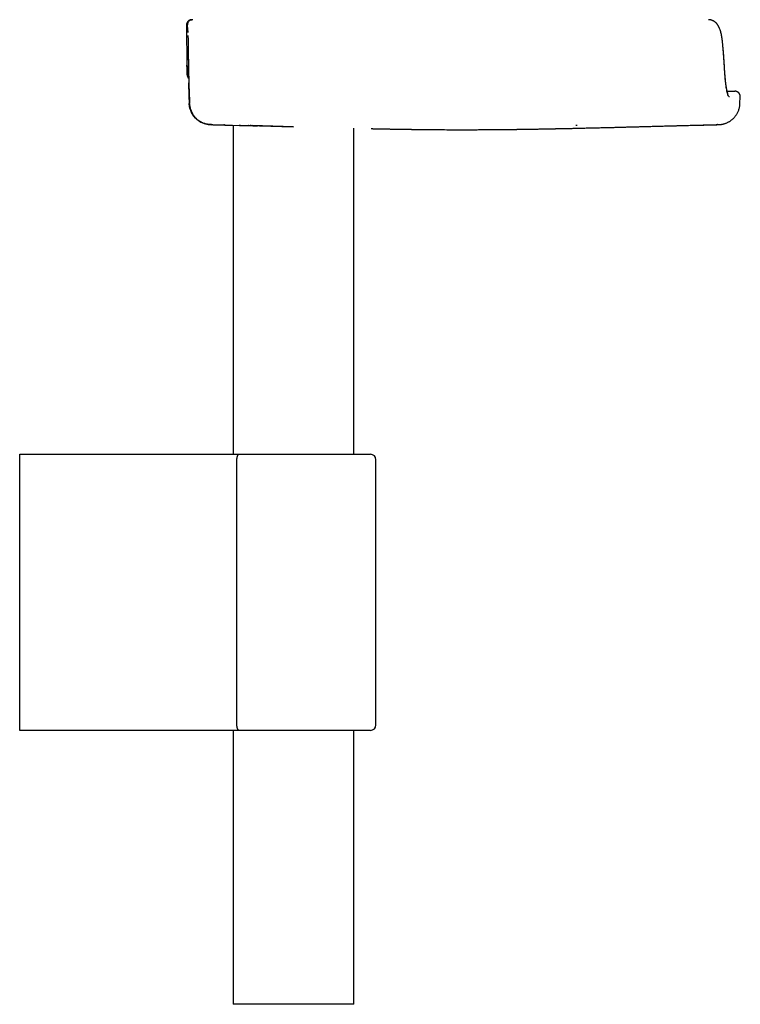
# Model space of a CAD drawing. Header units: millimetres. Extents: x 8 to 827, y 12 to 1643.
# Tile 60 of 134: x 696 to 827, y 883 to 1062. Entities that reach past the tile are written whole.
import ezdxf

# ---------------------------------------------------------------- set-up
doc = ezdxf.new("R2010")
doc.units = ezdxf.units.MM

msp = doc.modelspace()

# ---------------------------------------------------------------- linework, layer by layer
at = {"color": 7, "linetype": 'Continuous', "lineweight": 30}
for p, q in [((727.41, 1061.99), (727.5, 1062)), ((726.65, 1061), (726.66, 1060.2)), ((726.66, 1060.2), (726.73, 1060.2)), ((726.66, 1060.19), (726.66, 1060.2)), ((726.64, 1051.98), (726.64, 1051.98)), ((726.95, 1049.89), (726.95, 1049.86)), ((824.76, 1049), (826.15, 1049)), ((827.09, 1046.79), (827.13, 1047.97)), ((827.13, 1047.97), (827.13, 1047.97)), ((729.65, 1043.15), (729.56, 1043.19)), ((730.9, 1042.92), (731.13, 1042.91)), ((731.11, 1042.92), (731.04, 1042.92)), ((731.4, 1042.91), (732.05, 1042.89)), ((733.39, 1042.86), (733.31, 1042.86)), ((734.99, 1042.82), (734.99, 983)), ((736.12, 1042.8), (736.13, 1042.8)), ((736.83, 1042.78), (736.82, 1042.78)), ((737.68, 1042.75), (737.74, 1042.75)), ((737.74, 1042.76), (745.92, 1042.54)), ((737.78, 1042.76), (737.74, 1042.75)), ((738.24, 1042.74), (738.08, 1042.74)), ((745.93, 1042.54), (738.46, 1042.74)), ((756.89, 983), (756.89, 1042.26)), ((822.99, 1042.92), (822.94, 1042.92)), ((696.2, 982), (696.2, 983)), ((696.2, 983), (736.07, 983)), ((736.07, 983), (759.94, 983)), ((696.2, 933.8), (696.2, 982)), ((735.67, 933.8), (735.67, 982)), ((760.94, 933.8), (760.94, 982)), ((696.2, 932.8), (696.2, 933.8)), ((736.07, 932.8), (696.2, 932.8)), ((734.99, 932.8), (734.99, 883)), ((759.94, 932.8), (736.07, 932.8)), ((756.89, 883), (756.89, 932.8)), ((756.89, 883), (734.99, 883))]:
    msp.add_line(p, q, dxfattribs=at)
at = {"color": 7, "linetype": 'Continuous', "lineweight": 30, "flags": 128}
for points in [[(726.77, 1059.11), (726.77, 1059.11), (726.77, 1059.11)], [(726.63, 1051.98), (726.61, 1053.1), (726.59, 1053.72)], [(730.96, 1042.92), (733.89, 1042.85), (736.83, 1042.78)], [(733.39, 1042.86), (733.49, 1042.85), (733.6, 1042.85), (733.7, 1042.85), (733.81, 1042.85), (733.91, 1042.84), (734.02, 1042.84), (734.12, 1042.84), (734.23, 1042.84)]]:
    msp.add_lwpolyline(points, dxfattribs=at)
at = {"color": 7, "linetype": 'Continuous', "lineweight": 30}
for centre, radius, start, end in [((1176.52, 1063), 450.02, 180.2551, 180.6811), ((1176.29, 1063.29), 449.53, 180.5319, 182.1046), ((1176.28, 1063.25), 449.59, 181.6252, 182.1), ((1176.28, 1063.25), 449.59, 181.6257, 182.1), ((736.12, 1042.95), 0.15, 268.5766, 349.4725), ((759.94, 982), 1, 0, 90), ((759.94, 933.8), 1, 270, 0)]:
    msp.add_arc(centre, radius, start, end, dxfattribs=at)
for points, knots in [([(727.41, 1062), (727.4, 1061.99), (727.38, 1061.99), (727.35, 1061.99), (727.31, 1061.98), (727.26, 1061.97), (727.21, 1061.96), (727.16, 1061.94), (727.11, 1061.92), (727.05, 1061.89), (726.99, 1061.86), (726.93, 1061.82), (726.89, 1061.79), (726.84, 1061.75), (726.79, 1061.7), (726.73, 1061.64), (726.67, 1061.55), (726.61, 1061.45), (726.56, 1061.35), (726.53, 1061.24), (726.51, 1061.12), (726.51, 1061.04), (726.5, 1061)], [0, 0, 0, 0, 0.06677, 0.150419, 0.22623, 0.294404, 0.35522, 0.409076, 0.456545, 0.498459, 0.53601, 0.570828, 0.593537, 0.616857, 0.647055, 0.686343, 0.734504, 0.791042, 0.838448, 0.88955, 0.943669, 1, 1, 1, 1]), ([(727.65, 1062), (727.59, 1062), (727.47, 1061.99), (727.28, 1061.93), (727.1, 1061.84), (726.94, 1061.71), (726.81, 1061.55), (726.72, 1061.37), (726.66, 1061.18), (726.66, 1061.06), (726.65, 1061)], [0, 0, 0, 0, 0.11647, 0.239955, 0.368605, 0.5, 0.631396, 0.760045, 0.883531, 1, 1, 1, 1]), ([(823.89, 1058.1), (823.89, 1058.17), (823.87, 1058.3), (823.85, 1058.48), (823.83, 1058.64), (823.81, 1058.77), (823.79, 1058.89), (823.77, 1059), (823.75, 1059.08), (823.74, 1059.15), (823.73, 1059.2), (823.72, 1059.25), (823.71, 1059.32), (823.69, 1059.41), (823.67, 1059.5), (823.65, 1059.59), (823.63, 1059.66), (823.61, 1059.73), (823.59, 1059.81), (823.57, 1059.89), (823.54, 1059.98), (823.5, 1060.12), (823.43, 1060.3), (823.36, 1060.47), (823.31, 1060.58), (823.28, 1060.64), (823.25, 1060.7), (823.22, 1060.76), (823.18, 1060.84), (823.12, 1060.93), (823.05, 1061.04), (822.98, 1061.14), (822.9, 1061.24), (822.82, 1061.33), (822.75, 1061.41), (822.69, 1061.46), (822.63, 1061.51), (822.57, 1061.56), (822.51, 1061.61), (822.44, 1061.66), (822.35, 1061.72), (822.25, 1061.77), (822.16, 1061.82), (822.06, 1061.86), (821.98, 1061.89), (821.9, 1061.92), (821.84, 1061.94), (821.79, 1061.95), (821.73, 1061.96), (821.67, 1061.97), (821.59, 1061.99), (821.49, 1062), (821.43, 1062), (821.39, 1062)], [0, 0, 0, 0, 0.03139, 0.060022, 0.085873, 0.108918, 0.129134, 0.146891, 0.161643, 0.173374, 0.182179, 0.190812, 0.200501, 0.217867, 0.237042, 0.253756, 0.266083, 0.278722, 0.293767, 0.311006, 0.328397, 0.345441, 0.394735, 0.441875, 0.456232, 0.470051, 0.483217, 0.496618, 0.512452, 0.539711, 0.564429, 0.592483, 0.619641, 0.649441, 0.669491, 0.687156, 0.703331, 0.718928, 0.734564, 0.753435, 0.776515, 0.801463, 0.825421, 0.84766, 0.86598, 0.883268, 0.898132, 0.907009, 0.919157, 0.93456, 0.953192, 0.975019, 1, 1, 1, 1]), ([(726.51, 1061), (726.51, 1059.82), (726.53, 1057.45), (726.58, 1054.45), (726.62, 1052.61), (726.64, 1051.98)], [0, 0, 0, 0, 0.389464, 0.78839, 1, 1, 1, 1]), ([(726.66, 1060.19), (726.66, 1060.17), (726.66, 1060.11), (726.67, 1060.04), (726.69, 1059.96), (726.71, 1059.91), (726.72, 1059.88), (726.73, 1059.88)], [0, 0, 0, 0, 0.2497887, 0.4957796, 0.7390136, 0.9803133, 1, 1, 1, 1]), ([(726.75, 1059.99), (726.75, 1059.99), (726.75, 1059.99), (726.75, 1059.98), (726.75, 1059.95), (726.75, 1059.91), (726.76, 1059.84), (726.76, 1059.77), (726.76, 1059.71), (726.76, 1059.69)], [0, 0, 0, 0, 0.08921, 0.2075, 0.335593, 0.474081, 0.614101, 0.88347, 1, 1, 1, 1]), ([(824.26, 1053.56), (824.25, 1053.67), (824.24, 1053.88), (824.22, 1054.18), (824.2, 1054.46), (824.19, 1054.72), (824.17, 1054.96), (824.15, 1055.17), (824.14, 1055.36), (824.13, 1055.52), (824.12, 1055.66), (824.11, 1055.8), (824.1, 1055.92), (824.09, 1056.04), (824.08, 1056.14), (824.07, 1056.23), (824.07, 1056.32), (824.06, 1056.38), (824.06, 1056.42), (824.05, 1056.45), (824.05, 1056.48), (824.05, 1056.52), (824.04, 1056.56), (824.04, 1056.62), (824.03, 1056.7), (824.02, 1056.79), (824.01, 1056.9), (824, 1057.03), (823.99, 1057.2), (823.97, 1057.39), (823.95, 1057.61), (823.92, 1057.85), (823.9, 1058.02), (823.89, 1058.11)], [0, 0, 0, 0, 0.072026, 0.139055, 0.201083, 0.258105, 0.310115, 0.35711, 0.396822, 0.432068, 0.463291, 0.493228, 0.522348, 0.544929, 0.566992, 0.588538, 0.609233, 0.620336, 0.629615, 0.637069, 0.642697, 0.649037, 0.658687, 0.671897, 0.688667, 0.708998, 0.73289, 0.760346, 0.797999, 0.840788, 0.888715, 0.941785, 1, 1, 1, 1]), ([(823.99, 1057.14), (823.97, 1057.29), (823.94, 1057.61), (823.91, 1057.93), (823.89, 1058.1)], [0, 0, 0, 0, 0.452391, 1, 1, 1, 1]), ([(824.26, 1053.56), (824.25, 1053.65), (824.24, 1053.83), (824.22, 1054.08), (824.21, 1054.31), (824.2, 1054.52), (824.18, 1054.72), (824.17, 1054.89), (824.16, 1055.03), (824.15, 1055.16), (824.14, 1055.28), (824.13, 1055.41), (824.12, 1055.53), (824.11, 1055.65), (824.1, 1055.78), (824.09, 1055.91), (824.08, 1056.04), (824.07, 1056.16), (824.07, 1056.26), (824.06, 1056.32), (824.06, 1056.37), (824.05, 1056.4), (824.05, 1056.44), (824.05, 1056.47), (824.04, 1056.51), (824.04, 1056.56), (824.03, 1056.64), (824.02, 1056.74), (824.01, 1056.85), (824, 1056.99), (823.99, 1057.09), (823.99, 1057.14)], [0, 0, 0, 0, 0.076134, 0.146651, 0.211548, 0.270824, 0.324475, 0.3725, 0.412624, 0.447744, 0.48073, 0.514718, 0.549709, 0.58377, 0.618732, 0.654595, 0.691358, 0.727202, 0.757818, 0.771097, 0.783022, 0.793595, 0.802814, 0.81068, 0.820121, 0.835403, 0.856561, 0.883598, 0.916516, 0.955315, 1, 1, 1, 1]), ([(726.84, 1054.8), (726.85, 1054.18), (726.87, 1052.93), (726.9, 1051.68), (726.92, 1051.05)], [0, 0, 0, 0, 0.495407, 1, 1, 1, 1]), ([(825.19, 1047.97), (825.14, 1047.98), (825.04, 1048.02), (824.92, 1048.28), (824.81, 1048.62), (824.72, 1048.99), (824.62, 1049.53), (824.52, 1050.24), (824.42, 1051.19), (824.33, 1052.27), (824.27, 1053.07), (824.25, 1053.48)], [0, 0, 0, 0, 0.124762, 0.248195, 0.330863, 0.414557, 0.499899, 0.627918, 0.752368, 0.87561, 1, 1, 1, 1]), ([(824.87, 1048.67), (824.87, 1048.67), (824.87, 1048.67), (824.86, 1048.68), (824.86, 1048.69), (824.85, 1048.7), (824.85, 1048.71), (824.84, 1048.73), (824.84, 1048.75), (824.83, 1048.77), (824.82, 1048.79), (824.81, 1048.82), (824.8, 1048.84), (824.8, 1048.87), (824.79, 1048.89), (824.78, 1048.93), (824.77, 1048.97), (824.75, 1049.02), (824.74, 1049.08), (824.73, 1049.13), (824.72, 1049.17), (824.71, 1049.23), (824.7, 1049.28), (824.68, 1049.34), (824.67, 1049.4), (824.66, 1049.48), (824.64, 1049.55), (824.63, 1049.63), (824.61, 1049.73), (824.6, 1049.83), (824.58, 1049.94), (824.57, 1050.04), (824.55, 1050.13), (824.54, 1050.21), (824.54, 1050.27), (824.53, 1050.32), (824.53, 1050.35), (824.52, 1050.39), (824.52, 1050.43), (824.51, 1050.48), (824.5, 1050.54), (824.49, 1050.62), (824.48, 1050.72), (824.47, 1050.82), (824.46, 1050.95), (824.44, 1051.09), (824.43, 1051.27), (824.41, 1051.46), (824.39, 1051.69), (824.37, 1051.93), (824.35, 1052.19), (824.33, 1052.44), (824.31, 1052.69), (824.29, 1052.96), (824.27, 1053.25), (824.26, 1053.46), (824.26, 1053.56)], [0, 0, 0, 0, 0.01437, 0.034408, 0.048684, 0.062274, 0.074475, 0.085408, 0.097287, 0.110867, 0.124996, 0.138271, 0.150188, 0.160742, 0.171098, 0.186097, 0.20311, 0.221823, 0.239606, 0.255866, 0.2706, 0.28419, 0.300463, 0.316001, 0.332681, 0.352139, 0.369377, 0.388329, 0.409006, 0.431006, 0.45498, 0.475786, 0.493411, 0.507847, 0.519356, 0.528903, 0.534335, 0.539498, 0.54662, 0.555907, 0.56736, 0.580982, 0.596775, 0.614741, 0.634883, 0.657202, 0.684785, 0.715101, 0.748151, 0.783932, 0.82244, 0.854606, 0.888449, 0.923966, 0.96115, 1, 1, 1, 1]), ([(726.64, 1051.98), (726.64, 1051.92), (726.65, 1051.81), (726.69, 1051.65), (726.76, 1051.52), (726.81, 1051.43), (726.84, 1051.4), (726.84, 1051.39)], [0, 0, 0, 0, 0.272777, 0.531146, 0.76874, 0.980717, 1, 1, 1, 1]), ([(726.81, 1051.79), (726.81, 1051.79), (726.81, 1051.79), (726.82, 1051.78), (726.82, 1051.76), (726.82, 1051.73), (726.82, 1051.68), (726.83, 1051.61), (726.83, 1051.52), (726.84, 1051.43), (726.84, 1051.36), (726.84, 1051.33)], [0, 0, 0, 0, 0.046808, 0.114596, 0.184103, 0.291598, 0.403026, 0.557662, 0.717187, 0.875242, 1, 1, 1, 1]), ([(726.87, 1050.5), (726.89, 1049.88), (726.93, 1048.64), (726.97, 1047.39), (727, 1046.77)], [0, 0, 0, 0, 0.499998, 1, 1, 1, 1]), ([(827.15, 1047.97), (827.15, 1048.01), (827.14, 1048.11), (827.12, 1048.24), (827.08, 1048.36), (827.03, 1048.47), (826.98, 1048.55), (826.93, 1048.62), (826.88, 1048.68), (826.83, 1048.73), (826.77, 1048.78), (826.71, 1048.83), (826.65, 1048.87), (826.58, 1048.9), (826.49, 1048.94), (826.39, 1048.97), (826.27, 1049), (826.19, 1049), (826.15, 1049)], [0, 0, 0, 0, 0.089887, 0.174931, 0.253403, 0.323928, 0.385511, 0.437507, 0.483919, 0.530316, 0.576596, 0.62263, 0.668295, 0.716009, 0.773411, 0.840556, 0.916519, 1, 1, 1, 1]), ([(730.9, 1042.92), (730.87, 1042.92), (730.8, 1042.92), (730.67, 1042.93), (730.51, 1042.95), (730.31, 1042.98), (730.07, 1043.03), (729.8, 1043.1), (729.51, 1043.2), (729.18, 1043.35), (728.88, 1043.52), (728.63, 1043.7), (728.43, 1043.85), (728.26, 1044), (728.06, 1044.2), (727.83, 1044.47), (727.6, 1044.8), (727.41, 1045.14), (727.25, 1045.52), (727.12, 1045.92), (727.03, 1046.36), (727.01, 1046.64), (727, 1046.77)], [0, 0, 0, 0, 0.01473, 0.035738, 0.063023, 0.096584, 0.13642, 0.182531, 0.234916, 0.293573, 0.358502, 0.408058, 0.445544, 0.482327, 0.518407, 0.588436, 0.655659, 0.720075, 0.781684, 0.859443, 0.932215, 1, 1, 1, 1]), ([(727, 1046.77), (727, 1046.74), (727, 1046.67), (727.01, 1046.53), (727.04, 1046.33), (727.08, 1046.07), (727.16, 1045.77), (727.28, 1045.42), (727.45, 1045.05), (727.66, 1044.69), (727.92, 1044.34), (728.25, 1044), (728.59, 1043.71), (728.94, 1043.48), (729.26, 1043.31), (729.49, 1043.22), (729.6, 1043.17)], [0, 0, 0, 0, 0.019543, 0.047171, 0.090997, 0.146463, 0.213566, 0.292305, 0.382674, 0.466878, 0.559159, 0.659514, 0.76794, 0.844741, 0.925131, 1, 1, 1, 1]), ([(727, 1046.76), (727, 1046.66), (727.01, 1046.47), (727.06, 1046.17), (727.13, 1045.88), (727.22, 1045.59), (727.33, 1045.31), (727.46, 1045.04), (727.61, 1044.78), (727.79, 1044.53), (727.97, 1044.29), (728.18, 1044.07), (728.4, 1043.87), (728.64, 1043.68), (728.89, 1043.52), (729.08, 1043.4), (729.2, 1043.35), (729.22, 1043.34)], [0, 0, 0, 0, 0.067026, 0.137588, 0.208151, 0.278723, 0.349295, 0.419855, 0.490385, 0.560877, 0.631334, 0.701781, 0.772188, 0.842535, 0.91287, 0.983227, 1, 1, 1, 1]), ([(727.06, 1046.67), (727.07, 1046.61), (727.08, 1046.44), (727.12, 1046.18), (727.19, 1045.88), (727.28, 1045.59), (727.39, 1045.31), (727.52, 1045.04), (727.67, 1044.78), (727.85, 1044.53), (728.03, 1044.29), (728.24, 1044.07), (728.46, 1043.87), (728.7, 1043.68), (728.95, 1043.52), (729.15, 1043.4), (729.27, 1043.35), (729.3, 1043.33)], [0, 0, 0, 0, 0.0464955, 0.1182754, 0.1900565, 0.2618462, 0.3336371, 0.4054139, 0.4771607, 0.5488678, 0.6205391, 0.6921987, 0.7638156, 0.8353707, 0.906913, 0.9784771, 1, 1, 1, 1]), ([(823.15, 1042.92), (823.16, 1042.92), (823.18, 1042.92), (823.21, 1042.92), (823.24, 1042.92), (823.27, 1042.93), (823.3, 1042.93), (823.33, 1042.93), (823.36, 1042.93), (823.38, 1042.93), (823.41, 1042.93), (823.44, 1042.94), (823.46, 1042.94), (823.47, 1042.94), (823.49, 1042.94), (823.52, 1042.94), (823.55, 1042.95), (823.6, 1042.95), (823.64, 1042.96), (823.7, 1042.97), (823.75, 1042.98), (823.81, 1042.99), (823.86, 1043), (823.91, 1043.01), (823.96, 1043.02), (824, 1043.03), (824.09, 1043.05), (824.23, 1043.08), (824.41, 1043.14), (824.61, 1043.22), (824.8, 1043.3), (825, 1043.4), (825.2, 1043.51), (825.38, 1043.64), (825.56, 1043.77), (825.73, 1043.91), (825.89, 1044.05), (826.03, 1044.2), (826.17, 1044.36), (826.29, 1044.51), (826.41, 1044.67), (826.53, 1044.86), (826.65, 1045.07), (826.76, 1045.31), (826.86, 1045.56), (826.95, 1045.84), (827.02, 1046.14), (827.07, 1046.45), (827.09, 1046.67), (827.09, 1046.78)], [0, 0, 0, 0, 0.046176, 0.089985, 0.131431, 0.170516, 0.207243, 0.241615, 0.271869, 0.300034, 0.32612, 0.35014, 0.372093, 0.380418, 0.389445, 0.400001, 0.412117, 0.425817, 0.439911, 0.452699, 0.465981, 0.477545, 0.487468, 0.493906, 0.499566, 0.504563, 0.509211, 0.528012, 0.547296, 0.567169, 0.587723, 0.608983, 0.630278, 0.651358, 0.672186, 0.692731, 0.712963, 0.732854, 0.752481, 0.769595, 0.788636, 0.809554, 0.832282, 0.856731, 0.882788, 0.910317, 0.939155, 0.969118, 1, 1, 1, 1]), ([(729.3, 1043.34), (729.36, 1043.31), (729.57, 1043.2), (729.96, 1043.07), (730.45, 1042.95), (730.79, 1042.93), (730.96, 1042.92)], [0, 0, 0, 0, 0.121914, 0.413591, 0.706099, 1, 1, 1, 1]), ([(729.36, 1043.28), (729.38, 1043.26), (729.43, 1043.24), (729.48, 1043.22), (729.51, 1043.21)], [0, 0, 0, 0, 0.467621, 1, 1, 1, 1]), ([(731.11, 1042.92), (731.12, 1042.92), (731.16, 1042.92), (731.21, 1042.92), (731.26, 1042.92), (731.3, 1042.92), (731.34, 1042.91), (731.37, 1042.91), (731.39, 1042.91), (731.4, 1042.91)], [0, 0, 0, 0, 0.0499603, 0.1689271, 0.3010006, 0.4486239, 0.6135503, 0.797038, 1, 1, 1, 1]), ([(732.05, 1042.89), (732.15, 1042.89), (732.35, 1042.88), (732.64, 1042.88), (732.9, 1042.87), (733.13, 1042.87), (733.31, 1042.86), (733.45, 1042.86), (733.54, 1042.86), (733.55, 1042.86), (733.55, 1042.86)], [0, 0, 0, 0, 0.128034, 0.25305, 0.376629, 0.499663, 0.622699, 0.746317, 0.871507, 1, 1, 1, 1]), ([(734.23, 1042.84), (734.24, 1042.84), (734.26, 1042.84), (734.41, 1042.83), (734.61, 1042.83), (734.81, 1042.82), (734.88, 1042.82)], [0, 0, 0, 0, 0.273645, 0.547555, 0.820116, 1, 1, 1, 1]), ([(736.13, 1042.79), (736.18, 1042.79), (736.7, 1042.78), (737.21, 1042.77), (737.68, 1042.75)], [0, 0, 0, 0, 0.098077, 1, 1, 1, 1]), ([(737.76, 1042.76), (737.76, 1042.76), (737.75, 1042.76), (737.74, 1042.76), (737.74, 1042.76)], [0, 0, 0, 0, 0.252637, 1, 1, 1, 1]), ([(737.74, 1042.75), (737.78, 1042.75), (737.88, 1042.75), (738.06, 1042.75), (738.3, 1042.74), (738.56, 1042.73), (738.86, 1042.73), (739.14, 1042.72), (739.33, 1042.72), (739.41, 1042.71)], [0, 0, 0, 0, 0.071256, 0.204382, 0.338596, 0.511969, 0.68712, 0.864049, 1, 1, 1, 1]), ([(760.06, 1042.19), (760.07, 1042.19), (760.13, 1042.19), (760.22, 1042.19), (760.35, 1042.19), (760.47, 1042.18), (760.58, 1042.18), (760.68, 1042.18), (760.77, 1042.18), (760.85, 1042.18), (760.93, 1042.17), (761.01, 1042.17), (761.12, 1042.17), (761.24, 1042.17), (761.38, 1042.16), (761.53, 1042.16), (761.69, 1042.16), (761.85, 1042.16), (762.01, 1042.15), (762.18, 1042.15), (762.33, 1042.15), (762.49, 1042.14), (762.64, 1042.14), (762.8, 1042.14), (762.98, 1042.13), (763.18, 1042.13), (763.4, 1042.13), (763.65, 1042.12), (763.94, 1042.12), (764.25, 1042.11), (764.52, 1042.11), (764.76, 1042.1), (764.95, 1042.1), (765.12, 1042.1), (765.28, 1042.1), (765.42, 1042.09), (765.55, 1042.09), (765.67, 1042.09), (765.79, 1042.09), (765.94, 1042.09), (766.1, 1042.08), (766.29, 1042.08), (766.48, 1042.08), (766.66, 1042.07), (766.83, 1042.07), (767, 1042.07), (767.13, 1042.07), (767.23, 1042.07), (767.3, 1042.07), (767.36, 1042.07), (767.41, 1042.06), (767.46, 1042.06), (767.51, 1042.06), (767.57, 1042.06), (767.63, 1042.06), (767.71, 1042.06), (767.79, 1042.06), (767.87, 1042.06), (767.94, 1042.06), (768.01, 1042.06), (768.08, 1042.06), (768.17, 1042.05), (768.27, 1042.05), (768.39, 1042.05), (768.55, 1042.05), (768.72, 1042.05), (768.87, 1042.05), (769, 1042.04), (769.17, 1042.04), (769.38, 1042.04), (769.65, 1042.04), (769.93, 1042.03), (770.23, 1042.03), (770.54, 1042.03), (770.87, 1042.03), (771.3, 1042.02), (771.82, 1042.02), (772.42, 1042.01), (773.35, 1042.01), (774.61, 1042), (776.19, 1042), (777.77, 1042), (778.98, 1042), (779.84, 1042.01), (780.34, 1042.01), (780.84, 1042.01), (781.34, 1042.01), (781.81, 1042.02), (782.26, 1042.02), (782.67, 1042.02), (783.09, 1042.03), (783.42, 1042.03), (783.66, 1042.03), (783.82, 1042.03), (783.97, 1042.03), (784.13, 1042.04), (784.28, 1042.04), (784.45, 1042.04), (784.62, 1042.04), (784.8, 1042.04), (784.97, 1042.05), (785.13, 1042.05), (785.27, 1042.05), (785.41, 1042.05), (785.54, 1042.05), (785.67, 1042.05), (785.79, 1042.06), (785.91, 1042.06), (786.04, 1042.06), (786.17, 1042.06), (786.29, 1042.06), (786.4, 1042.06), (786.5, 1042.06), (786.58, 1042.07), (786.67, 1042.07), (786.78, 1042.07), (786.9, 1042.07), (787.04, 1042.07), (787.18, 1042.07), (787.33, 1042.08), (787.48, 1042.08), (787.64, 1042.08), (787.8, 1042.08), (787.96, 1042.09), (788.11, 1042.09), (788.25, 1042.09), (788.38, 1042.09), (788.5, 1042.09), (788.63, 1042.1), (788.76, 1042.1), (788.9, 1042.1), (789.07, 1042.1), (789.25, 1042.11), (789.46, 1042.11), (789.7, 1042.11), (789.97, 1042.12), (790.27, 1042.12), (790.55, 1042.13), (790.79, 1042.13), (790.98, 1042.14), (791.15, 1042.14), (791.31, 1042.14), (791.46, 1042.15), (791.62, 1042.15), (791.78, 1042.15), (791.95, 1042.15), (792.11, 1042.16), (792.28, 1042.16), (792.43, 1042.16), (792.58, 1042.17), (792.74, 1042.17), (792.88, 1042.17), (793, 1042.17), (793.1, 1042.18), (793.19, 1042.18), (793.28, 1042.18), (793.36, 1042.18), (793.43, 1042.18), (793.5, 1042.18), (793.58, 1042.19), (793.68, 1042.19), (793.81, 1042.19), (793.95, 1042.19), (794.12, 1042.2), (794.28, 1042.2), (794.48, 1042.2), (794.69, 1042.21), (794.91, 1042.21), (795.15, 1042.22), (795.4, 1042.22), (795.62, 1042.23), (795.83, 1042.23), (796.03, 1042.24), (796.21, 1042.24), (796.39, 1042.24), (796.63, 1042.25), (796.93, 1042.26), (797.29, 1042.26), (797.65, 1042.27), (798, 1042.28), (798.35, 1042.29), (798.73, 1042.3), (799.13, 1042.31), (799.55, 1042.32), (799.94, 1042.33), (800.33, 1042.33), (800.72, 1042.34), (801.14, 1042.35), (801.58, 1042.37), (802.03, 1042.38), (802.47, 1042.39), (802.9, 1042.4), (803.33, 1042.41), (803.76, 1042.42), (804.2, 1042.43), (804.65, 1042.44), (805.15, 1042.46), (805.72, 1042.47), (806.35, 1042.49), (807.01, 1042.51), (807.68, 1042.52), (808.36, 1042.54), (809.04, 1042.56), (809.8, 1042.58), (810.64, 1042.6), (811.57, 1042.63), (812.48, 1042.65), (813.24, 1042.67), (813.84, 1042.69), (814.29, 1042.7), (814.73, 1042.71), (815.14, 1042.72), (815.5, 1042.73), (815.8, 1042.74), (816.06, 1042.75), (816.32, 1042.75), (816.59, 1042.76), (816.87, 1042.77), (817.25, 1042.78), (817.73, 1042.79), (818.29, 1042.8), (818.85, 1042.82), (819.41, 1042.83), (819.96, 1042.84), (820.4, 1042.85), (820.74, 1042.86), (820.96, 1042.87), (821.18, 1042.87), (821.37, 1042.88), (821.56, 1042.88), (821.73, 1042.88), (821.89, 1042.89), (822.06, 1042.89), (822.24, 1042.9), (822.45, 1042.9), (822.66, 1042.91), (822.89, 1042.91), (823.06, 1042.92), (823.16, 1042.92), (823.18, 1042.92)], [0, 0, 0, 0, 0.000852, 0.004648, 0.008263, 0.011697, 0.01495, 0.018025, 0.020921, 0.024015, 0.026883, 0.029695, 0.032574, 0.03554, 0.038616, 0.041819, 0.044739, 0.047762, 0.050646, 0.05332, 0.055803, 0.058114, 0.060281, 0.062517, 0.065036, 0.067847, 0.070958, 0.074208, 0.078625, 0.083154, 0.087662, 0.09064, 0.093583, 0.096339, 0.098819, 0.101022, 0.102925, 0.104835, 0.106908, 0.109144, 0.112296, 0.115724, 0.119266, 0.122872, 0.126555, 0.130326, 0.134093, 0.136001, 0.137738, 0.139307, 0.140705, 0.141935, 0.143159, 0.14462, 0.146506, 0.148684, 0.151063, 0.153267, 0.155253, 0.157246, 0.159065, 0.161076, 0.163317, 0.165771, 0.168902, 0.172111, 0.174216, 0.176142, 0.1779, 0.181736, 0.185512, 0.189394, 0.193556, 0.19805, 0.202786, 0.20754, 0.216144, 0.224645, 0.233082, 0.255492, 0.277755, 0.299963, 0.322227, 0.329248, 0.336288, 0.34335, 0.350442, 0.357403, 0.363299, 0.369131, 0.375021, 0.380831, 0.383083, 0.385313, 0.387519, 0.389685, 0.391812, 0.394119, 0.396734, 0.399485, 0.401986, 0.404259, 0.406585, 0.409089, 0.411772, 0.414448, 0.41709, 0.419707, 0.42371, 0.427568, 0.431159, 0.434443, 0.436699, 0.438874, 0.441175, 0.443755, 0.446617, 0.44972, 0.452862, 0.455758, 0.458675, 0.46162, 0.464597, 0.467461, 0.470077, 0.472449, 0.474577, 0.476482, 0.478398, 0.480405, 0.482503, 0.485104, 0.487905, 0.490926, 0.494171, 0.498475, 0.502779, 0.507092, 0.510112, 0.512824, 0.515238, 0.517398, 0.519619, 0.522001, 0.524564, 0.527327, 0.530304, 0.533311, 0.536206, 0.538999, 0.542578, 0.546017, 0.549343, 0.552615, 0.555949, 0.559354, 0.562333, 0.565367, 0.568458, 0.571621, 0.574909, 0.578356, 0.58199, 0.585344, 0.588839, 0.592334, 0.595848, 0.599423, 0.603098, 0.606733, 0.610094, 0.613091, 0.615837, 0.618409, 0.620973, 0.623536, 0.628578, 0.633804, 0.638681, 0.64365, 0.64865, 0.653685, 0.659729, 0.665645, 0.671134, 0.676483, 0.682008, 0.687687, 0.694355, 0.700778, 0.706974, 0.7131, 0.719257, 0.725354, 0.731518, 0.737781, 0.744224, 0.752873, 0.761842, 0.77113, 0.780694, 0.79029, 0.79988, 0.809466, 0.822639, 0.835717, 0.848604, 0.861301, 0.867923, 0.874356, 0.880529, 0.886445, 0.892101, 0.895686, 0.899324, 0.903045, 0.906848, 0.910805, 0.915036, 0.923106, 0.931117, 0.939006, 0.946799, 0.954537, 0.962356, 0.965668, 0.968835, 0.971818, 0.974616, 0.977213, 0.979599, 0.981782, 0.984074, 0.986758, 0.989669, 0.992719, 0.995886, 0.999161, 1, 1, 1, 1]), ([(786.73, 1042.07), (786.73, 1042.07), (786.73, 1042.07), (786.74, 1042.07), (786.75, 1042.07), (786.76, 1042.07), (786.78, 1042.07), (786.79, 1042.07), (786.82, 1042.07), (786.86, 1042.07), (786.93, 1042.07), (787.03, 1042.07), (787.15, 1042.07), (787.3, 1042.08), (787.46, 1042.08), (787.64, 1042.08), (787.83, 1042.08), (788.02, 1042.09), (788.2, 1042.09), (788.37, 1042.09), (788.54, 1042.1), (788.69, 1042.1), (788.85, 1042.1), (789.02, 1042.1), (789.19, 1042.11), (789.34, 1042.11), (789.47, 1042.11), (789.57, 1042.11), (789.65, 1042.11), (789.7, 1042.11), (789.75, 1042.12), (789.8, 1042.12), (789.86, 1042.12), (789.91, 1042.12), (789.95, 1042.12), (789.96, 1042.12), (789.96, 1042.12), (789.96, 1042.12)], [0, 0, 0, 0, 0.003171, 0.025243, 0.04815, 0.084192, 0.093537, 0.103764, 0.116487, 0.13203, 0.157404, 0.188286, 0.224791, 0.266991, 0.31493, 0.368638, 0.419282, 0.471952, 0.521743, 0.568491, 0.612205, 0.6529, 0.69059, 0.738347, 0.780333, 0.816657, 0.847496, 0.873132, 0.886734, 0.898689, 0.909285, 0.918971, 0.936892, 0.953938, 0.971444, 0.990648, 1, 1, 1, 1]), ([(797.23, 1042.83), (797.24, 1042.83), (797.27, 1042.83), (797.32, 1042.83), (797.39, 1042.84), (797.45, 1042.84), (797.48, 1042.84)], [0, 0, 0, 0, 0.217283, 0.470299, 0.806696, 1, 1, 1, 1]), ([(819.67, 1042.84), (819.67, 1042.84), (819.67, 1042.84), (819.68, 1042.84), (819.7, 1042.84), (819.73, 1042.84), (819.78, 1042.84), (819.84, 1042.84), (819.92, 1042.84), (820.01, 1042.85), (820.19, 1042.85), (820.46, 1042.86), (820.82, 1042.86), (821.18, 1042.87), (821.47, 1042.88), (821.7, 1042.89), (821.86, 1042.89), (822.03, 1042.89), (822.21, 1042.9), (822.39, 1042.9), (822.56, 1042.91), (822.74, 1042.91), (822.92, 1042.92), (823.05, 1042.92), (823.11, 1042.92)], [0, 0, 0, 0, 0.001312, 0.020466, 0.039287, 0.058489, 0.078742, 0.100623, 0.124589, 0.150992, 0.179026, 0.281583, 0.382733, 0.482505, 0.58062, 0.624158, 0.667998, 0.713806, 0.761693, 0.811157, 0.857527, 0.899699, 0.95232, 1, 1, 1, 1]), ([(821.58, 1042.88), (821.67, 1042.89), (821.87, 1042.89), (822.19, 1042.9), (822.55, 1042.91), (822.8, 1042.91), (822.92, 1042.92)], [0, 0, 0, 0, 0.197735, 0.453647, 0.721069, 1, 1, 1, 1]), ([(822.24, 1042.9), (822.24, 1042.9), (822.24, 1042.9), (822.26, 1042.9), (822.3, 1042.91), (822.36, 1042.91), (822.43, 1042.91), (822.51, 1042.91), (822.6, 1042.91), (822.69, 1042.91), (822.8, 1042.92), (822.88, 1042.92), (822.93, 1042.92), (822.94, 1042.92)], [0, 0, 0, 0, 0.065548, 0.137632, 0.212424, 0.295495, 0.387044, 0.485834, 0.592897, 0.709468, 0.835829, 0.972485, 1, 1, 1, 1]), ([(735.67, 982), (735.67, 982.05), (735.67, 982.16), (735.69, 982.31), (735.71, 982.46), (735.75, 982.59), (735.79, 982.71), (735.84, 982.82), (735.89, 982.9), (735.95, 982.96), (736.01, 982.99), (736.05, 983), (736.07, 983), (736.07, 983)], [0, 0, 0, 0, 0.0964273, 0.1957327, 0.2921403, 0.3912021, 0.4904708, 0.5922795, 0.698208, 0.8068329, 0.9002722, 0.9953831, 1, 1, 1, 1]), ([(736.07, 932.8), (736.07, 932.8), (736.05, 932.8), (736.01, 932.81), (735.95, 932.84), (735.89, 932.9), (735.84, 932.98), (735.79, 933.08), (735.75, 933.2), (735.71, 933.34), (735.69, 933.48), (735.67, 933.64), (735.67, 933.75), (735.67, 933.8)], [0, 0, 0, 0, 0.004617, 0.098063, 0.193167, 0.299123, 0.407721, 0.507019, 0.608798, 0.705231, 0.804267, 0.900706, 1, 1, 1, 1])]:
    msp.add_open_spline(points, degree=3, knots=knots, dxfattribs=at)

doc.saveas('drawing.dxf')
